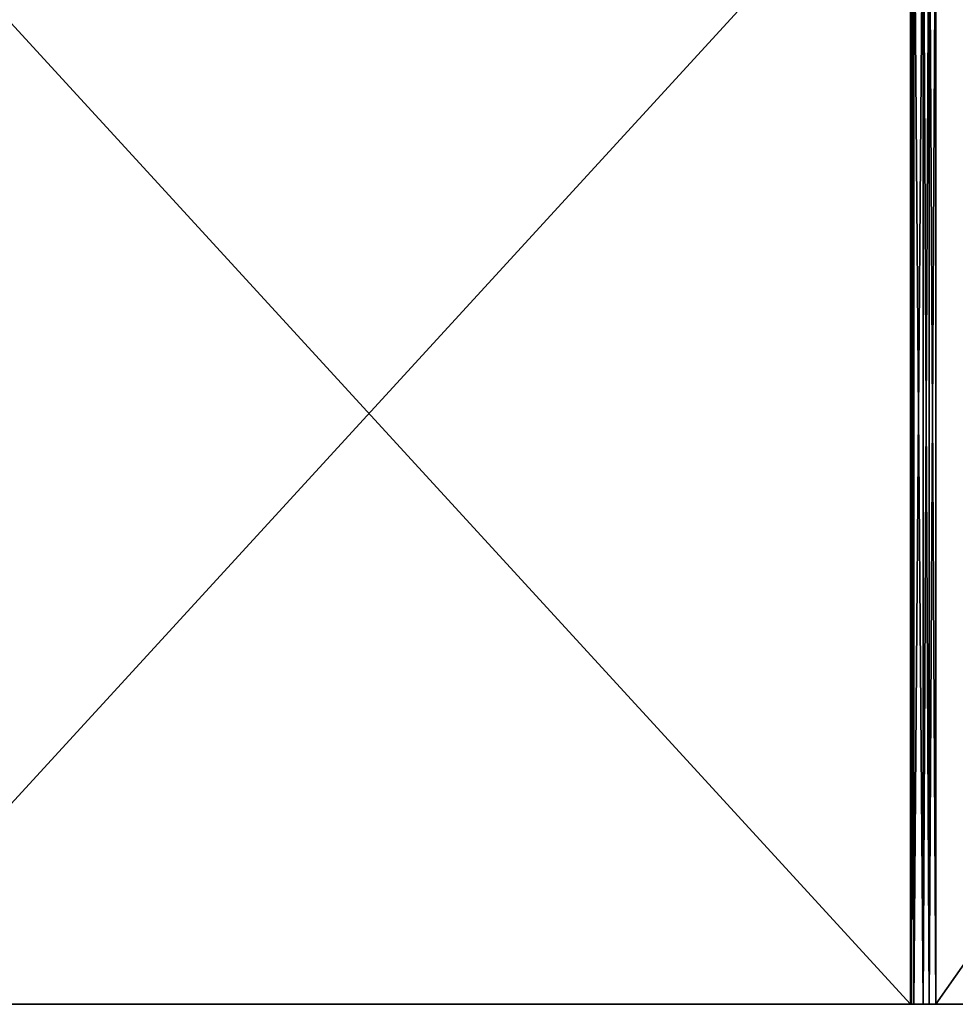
# Model space of a CAD drawing. Header units: millimetres. Extents: x -229 to 223, y -44 to 475.
# Tile 35 of 81: x -155 to -80, y 313 to 391. Entities that reach past the tile are written whole.
import ezdxf

# ---------------------------------------------------------------- set-up
doc = ezdxf.new("R2010")
doc.units = ezdxf.units.MM
doc.header["$LTSCALE"] = 52.148148
for name, color, linetype in [('221', 7, 'CONTINUOUS'), ('222', 7, 'CONTINUOUS'), ('223', 7, 'CONTINUOUS'), ('224', 7, 'CONTINUOUS'), ('225', 7, 'CONTINUOUS'), ('226', 7, 'CONTINUOUS')]:
    doc.layers.add(name, color=color, linetype=linetype)

msp = doc.modelspace()

# ---------------------------------------------------------------- linework, layer by layer
at = {"layer": '221', "linetype": 'Continuous'}
for points in [[(-170.156, 313, 134), (-84, 313, 134), (-170.156, 407, 134), (-170.156, 313, 134)], [(-170.156, 407, 134), (-84, 313, 134), (-84, 407, 134), (-170.156, 407, 134)]]:
    msp.add_3dface(points, dxfattribs=at)
at = {"layer": '222', "linetype": 'Continuous'}
for points in [[(-170.156, 407, -134), (-84, 407, -134), (-170.156, 313, -134), (-170.156, 407, -134)], [(-170.156, 313, -134), (-84, 407, -134), (-84, 313, -134), (-170.156, 313, -134)]]:
    msp.add_3dface(points, dxfattribs=at)
at = {"layer": '223', "linetype": 'Continuous'}
for points in [[(-16, 407, 134), (-82, 407, 134), (-16, 313, 134), (-16, 407, 134)], [(-16, 313, 134), (-82, 407, 134), (-82, 313, 134), (-16, 313, 134)]]:
    msp.add_3dface(points, dxfattribs=at)
at = {"layer": '224', "linetype": 'Continuous'}
for points in [[(-84, 313, 132), (-83.931, 313, 132.52), (-84, 407, 132), (-84, 313, 132)], [(-84, 407, 132), (-83.931, 313, 132.52), (-83.931, 407, 132.519), (-84, 407, 132)], [(-83.931, 313, 132.52), (-83.731, 313, 133.001), (-83.731, 407, 133.001), (-83.931, 313, 132.52)], [(-83.931, 407, 132.519), (-83.931, 313, 132.52), (-83.731, 407, 133.001), (-83.931, 407, 132.519)], [(-83.731, 313, 133.001), (-83.001, 313, 133.731), (-83.001, 407, 133.731), (-83.731, 313, 133.001)], [(-83.731, 407, 133.001), (-83.731, 313, 133.001), (-83.001, 407, 133.731), (-83.731, 407, 133.001)], [(-83.001, 313, 133.731), (-82.519, 313, 133.931), (-82.52, 407, 133.931), (-83.001, 313, 133.731)], [(-83.001, 407, 133.731), (-83.001, 313, 133.731), (-82.52, 407, 133.931), (-83.001, 407, 133.731)], [(-82, 313, 134), (-82, 407, 134), (-82.52, 407, 133.931), (-82, 313, 134)], [(-82.519, 313, 133.931), (-82, 313, 134), (-82.52, 407, 133.931), (-82.519, 313, 133.931)]]:
    msp.add_3dface(points, dxfattribs=at)
at = {"layer": '225', "linetype": 'Continuous'}
for points in [[(-16, 313, -134), (-82, 313, -134), (-16, 407, -134), (-16, 313, -134)], [(-16, 407, -134), (-82, 313, -134), (-82, 407, -134), (-16, 407, -134)]]:
    msp.add_3dface(points, dxfattribs=at)
at = {"layer": '226', "linetype": 'Continuous'}
for points in [[(-84, 407, -132), (-83.931, 407, -132.52), (-84, 313, -132), (-84, 407, -132)], [(-84, 313, -132), (-83.931, 407, -132.52), (-83.931, 313, -132.519), (-84, 313, -132)], [(-83.931, 407, -132.52), (-83.731, 407, -133.001), (-83.731, 313, -133.001), (-83.931, 407, -132.52)], [(-83.931, 313, -132.519), (-83.931, 407, -132.52), (-83.731, 313, -133.001), (-83.931, 313, -132.519)], [(-83.731, 407, -133.001), (-83.001, 407, -133.731), (-83.001, 313, -133.731), (-83.731, 407, -133.001)], [(-83.731, 313, -133.001), (-83.731, 407, -133.001), (-83.001, 313, -133.731), (-83.731, 313, -133.001)], [(-83.001, 407, -133.731), (-82.519, 407, -133.931), (-82.52, 313, -133.931), (-83.001, 407, -133.731)], [(-83.001, 313, -133.731), (-83.001, 407, -133.731), (-82.52, 313, -133.931), (-83.001, 313, -133.731)], [(-82, 407, -134), (-82, 313, -134), (-82.52, 313, -133.931), (-82, 407, -134)], [(-82.519, 407, -133.931), (-82, 407, -134), (-82.52, 313, -133.931), (-82.519, 407, -133.931)]]:
    msp.add_3dface(points, dxfattribs=at)

doc.saveas('drawing.dxf')
